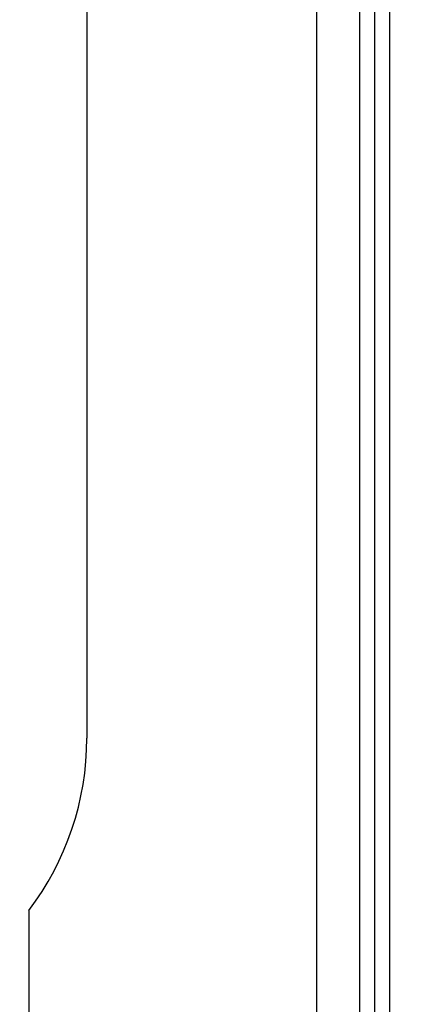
# Model space of a CAD drawing. Header units: inches. Extents: x 0 to 34, y 0 to 22.
# Tile 14 of 67: x 8.875 to 9.01, y 15.459 to 15.799. Entities that reach past the tile are written whole.
import ezdxf

# ---------------------------------------------------------------- set-up
doc = ezdxf.new("R2010")
doc.units = ezdxf.units.IN
doc.header["$LTSCALE"] = 1.87
doc.header["$MEASUREMENT"] = 0
doc.layers.get('0').update_dxf_attribs({"linetype": 'CONTINUOUS'})
doc.layers.add('DIMENSIONS', color=7, linetype='CONTINUOUS')
doc.styles.get("Standard").update_dxf_attribs({"font": 'txt', "width": 0.8})
doc.dimstyles.new('DIMSTYLE_1', dxfattribs={"dimtxt": 0.125, "dimasz": 0.18, "dimexe": 0.18, "dimexo": 0.0625, "dimgap": 0.09, "dimtad": 0, "dimtih": 1, "dimtoh": 1, "dimzin": 4, "dimdsep": 46, "dimtxsty": 'STANDARD', "dimblk": '_FILLED', "dimblk1": '_FILLED', "dimblk2": '_FILLED', "dimcen": 0.09, "dimadec": 0, "dimazin": 0, "dimtp": 0.01, "dimtm": 0.01, "dimtfac": 1, "dimtofl": 0, "dimtmove": 0, "dimatfit": 3, "dimldrblk": '_FILLED', "dimfxl": 1, "dimtolj": 1, "dimtzin": 4, "dimarcsym": 0})
doc.dimstyles.new('DIMSTYLE_2', dxfattribs={"dimtxt": 0.125, "dimasz": 0.18, "dimexe": 0.18, "dimexo": 0.0625, "dimgap": 0.09, "dimtad": 0, "dimtih": 1, "dimtoh": 1, "dimdec": 3, "dimzin": 4, "dimdsep": 46, "dimtxsty": 'STANDARD', "dimblk": '_FILLED', "dimblk1": '_FILLED', "dimblk2": '_FILLED', "dimcen": 0.09, "dimadec": 0, "dimazin": 0, "dimtp": 0.01, "dimtm": 0.01, "dimtfac": 1, "dimtdec": 3, "dimtofl": 0, "dimtmove": 0, "dimatfit": 3, "dimldrblk": '_FILLED', "dimfxl": 1, "dimtolj": 1, "dimtzin": 4, "dimarcsym": 0})

# ---------------------------------------------------------------- blocks, each defined once
blk = doc.blocks.new('*D26')
at = {"layer": 'DIMENSIONS', "color": 2, "linetype": 'CONTINUOUS'}
blk.add_line((19.0762764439, 15.45503241), (19.0762764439, 14.0748562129), dxfattribs=at)
at = {"layer": 'DIMENSIONS', "color": 2, "linetype": 'CONTINUOUS', "insert": (19.0137764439, 14.0123562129), "char_height": 0.125, "width": 1.325, "attachment_point": 3, "rotation": 90, "line_spacing_factor": 0.9}
blk.add_mtext('13.06{\\Ftxt.shx;\\W1.000000;\\H0.125000; }[331.8]', dxfattribs=at)
blk = doc.blocks.new('_FILLED')
at = {"color": 0, "linetype": 'BYBLOCK'}
blk.add_solid([(0, 0), (-1, 0.1736111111), (-1, -0.1736111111)], dxfattribs=at)
blk = doc.blocks.new('*D27')
at = {"layer": 'DIMENSIONS', "color": 2, "linetype": 'CONTINUOUS'}
blk.add_line((20.1762764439, 15.45503241), (20.1762764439, 14.0748562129), dxfattribs=at)
at = {"layer": 'DIMENSIONS', "color": 2, "linetype": 'CONTINUOUS', "insert": (20.1137764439, 14.0123562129), "char_height": 0.125, "width": 1.325, "attachment_point": 3, "rotation": 90, "line_spacing_factor": 0.9}
blk.add_mtext('14.16{\\Ftxt.shx;\\W1.000000;\\H0.125000; }[359.8]', dxfattribs=at)
blk = doc.blocks.new('*D42')
at = {"layer": 'DIMENSIONS', "color": 2, "linetype": 'CONTINUOUS'}
for p, q in [((6.7945198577, 16.17663241), (6.6198270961, 15.9992835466)), ((9.4976764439, 16.17663241), (6.7945198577, 16.17663241)), ((6.6198270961, 15.9992835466), (5.3247764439, 15.9992835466))]:
    blk.add_line(p, q, dxfattribs=at)
at = {"layer": 'DIMENSIONS', "color": 2, "linetype": 'CONTINUOUS', "insert": (5.2622764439, 16.0617835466), "char_height": 0.125, "width": 1.325, "attachment_point": 3, "line_spacing_factor": 0.9}
blk.add_mtext('1.414{\\Ftxt.shx;\\W1.000000;\\H0.125000; }[35.92]', dxfattribs=at)
blk = doc.blocks.new('*D44')
at = {"layer": 'DIMENSIONS', "color": 2, "linetype": 'CONTINUOUS'}
blk.add_line((9.3186764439, 17.00563241), (5.3247764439, 17.00563241), dxfattribs=at)
at = {"layer": 'DIMENSIONS', "color": 2, "linetype": 'CONTINUOUS', "insert": (5.2622764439, 17.06813241), "char_height": 0.125, "width": 1.325, "attachment_point": 3, "line_spacing_factor": 0.9}
blk.add_mtext('2.243{\\Ftxt.shx;\\W1.000000;\\H0.125000; }[56.98]', dxfattribs=at)
blk = doc.blocks.new('*D46')
at = {"layer": 'DIMENSIONS', "color": 2, "linetype": 'CONTINUOUS'}
blk.add_line((10.1886764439, 18.02663241), (5.3247764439, 18.02663241), dxfattribs=at)
at = {"layer": 'DIMENSIONS', "color": 2, "linetype": 'CONTINUOUS', "insert": (5.2622764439, 18.08913241), "char_height": 0.125, "width": 1.325, "attachment_point": 3, "line_spacing_factor": 0.9}
blk.add_mtext('3.264{\\Ftxt.shx;\\W1.000000;\\H0.125000; }[82.91]', dxfattribs=at)

msp = doc.modelspace()

# ---------------------------------------------------------------- linework, layer by layer
at = {"color": 7, "linetype": 'CONTINUOUS'}
for p, q in [((8.977583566, 18.1105921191), (8.977583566, 14.8825921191)), ((8.9925718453, 14.882731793), (8.9925718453, 18.11045245)), ((8.9977469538, 14.882731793), (8.9977469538, 18.11045245)), ((9.0027467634, 18.11045245), (9.0027467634, 14.882731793)), ((8.898583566, 16.0630921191), (8.898583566, 15.5510921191)), ((8.878583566, 15.4917625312), (8.878583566, 15.3325921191))]:
    msp.add_line(p, q, dxfattribs=at)
msp.add_arc((8.800583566, 15.5510921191), 0.098, 322.7420839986, 360, dxfattribs=at)

# ---------------------------------------------------------------- dimensions: what is measured, and where the dimension line sits
at = {"layer": 'DIMENSIONS', "color": 2, "linetype": 'CONTINUOUS'}
for feature_location, offset, dtype, origin, dimstyle, picture, middle in [((10.1886764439, 18.02663241), (-4.8639, 0), 0, (10.2511764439, 14.7623562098), 'DIMSTYLE_2', '*D46', (4.2997764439, 18.02663241)), ((9.3186764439, 17.00563241), (-3.993899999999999, 0), 0, (9.3811764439, 14.7623562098), 'DIMSTYLE_2', '*D44', (4.2997764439, 17.00563241)), ((9.4976764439, 16.17663241), (-4.172899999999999, -0.17734886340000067), 0, (9.5601764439, 14.7623562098), 'DIMSTYLE_2', '*D42', (4.2997764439, 15.9992835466)), ((19.0762764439, 15.45503241), (0, -1.380176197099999), 1, (6.0122764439, 15.51753241), 'DIMSTYLE_1', '*D26', (19.2106985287, 13.0816572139)), ((20.1762764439, 15.45503241), (0, -1.380176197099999), 1, (6.0122764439, 15.51753241), 'DIMSTYLE_1', '*D27', (20.3106985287, 13.0816572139))]:
    dim = msp.add_ordinate_dim(feature_location=feature_location, offset=offset, dtype=dtype, origin=origin, dimstyle=dimstyle, dxfattribs=at)
    dim.commit()
    dim.dimension.update_dxf_attribs({"geometry": picture, "text_midpoint": middle})

doc.saveas('drawing.dxf')
